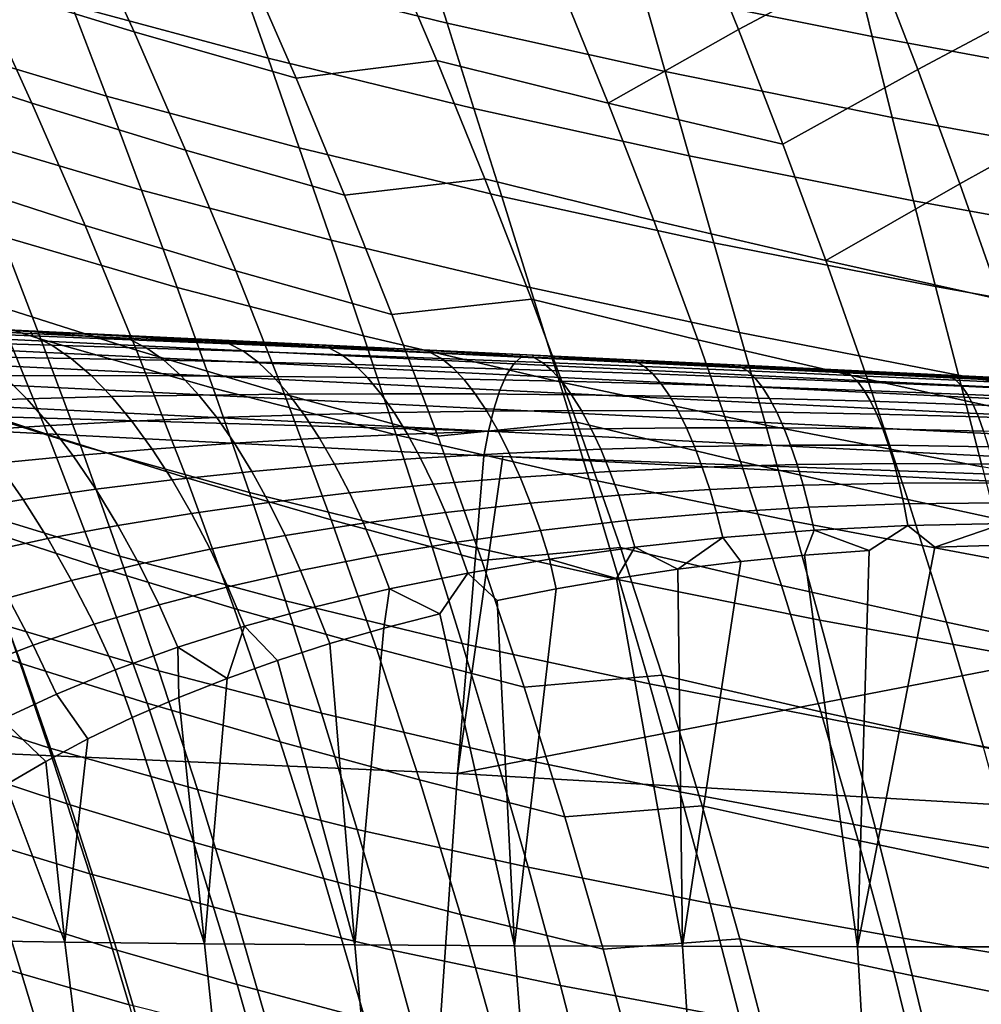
# Model space of a CAD drawing. Header units: metres. Extents: x -25 to 132, y -25 to 47.
# Tile 88 of 153: x 26.27 to 30.84, y 7.57 to 12.25. Entities that reach past the tile are written whole.
import ezdxf

# ---------------------------------------------------------------- set-up
doc = ezdxf.new("R2010")
doc.units = ezdxf.units.M
doc.layers.add('solid_12_061_031_XXX', color=7, linetype='CONTINUOUS')

msp = doc.modelspace()

# ---------------------------------------------------------------- linework, layer by layer
at = {"layer": 'solid_12_061_031_XXX'}
for points in [[(29.68552, 12.199427, 79.256927), (30.331062, 12.542394, 78.859825), (30.119783, 13.068843, 78.581184), (29.46928, 12.7356, 78.97007)], [(25.80654, 12.97159, 80.570457), (26.071817, 12.416286, 80.93869), (26.816319, 12.187415, 80.627144), (26.565823, 12.737419, 80.283493)], [(27.169115, 12.86929, 38.908981), (28.177954, 12.620622, 40.347218), (28.301716, 12.22862, 39.885399), (27.308983, 12.472468, 38.422165)], [(30.536636, 12.008407, 79.126884), (31.197889, 12.361721, 78.778564), (30.996422, 12.887143, 78.518898), (30.331062, 12.542394, 78.859825)], [(26.359457, 12.729995, 36.943935), (27.308983, 12.472468, 38.422165), (27.4529, 12.062118, 37.95916), (26.520548, 12.313688, 36.456779)], [(26.565823, 12.737419, 80.283493), (26.816319, 12.187415, 80.627144), (27.584764, 11.967352, 80.343018), (27.348001, 12.512485, 80.022552)], [(29.067196, 11.849728, 79.713257), (29.68552, 12.199427, 79.256927), (29.46928, 12.7356, 78.97007), (28.845362, 12.397651, 79.418877)], [(29.12418, 12.762403, 42.228848), (30.229839, 12.538094, 43.608082), (30.32032, 12.165501, 43.174358), (29.228254, 12.386534, 41.7701)], [(25.353285, 12.652425, 81.275543), (25.627846, 12.078489, 81.649231), (26.330841, 11.848837, 81.288315), (26.071817, 12.416286, 80.93869)], [(25.632357, 12.580386, 34.942646), (26.520548, 12.313688, 36.456779), (26.684881, 11.882648, 35.994667), (25.814856, 12.14214, 34.457127)], [(27.584764, 11.967352, 80.343018), (28.253416, 12.052081, 79.927383), (28.019403, 12.603612, 79.61145), (27.348001, 12.512485, 80.022552)], [(28.019403, 12.603612, 79.61145), (28.253416, 12.052081, 79.927383), (29.067196, 11.849728, 79.713257), (28.845362, 12.397651, 79.418877)], [(28.177954, 12.620622, 40.347218), (29.228254, 12.386534, 41.7701), (29.337267, 11.998842, 41.33263), (28.301716, 12.22862, 39.885399)], [(29.895945, 11.654726, 79.531181), (30.536636, 12.008407, 79.126884), (30.331062, 12.542394, 78.859825), (29.68552, 12.199427, 79.256927)], [(30.229839, 12.538094, 43.608082), (31.375837, 12.326142, 44.966599), (31.454044, 11.956345, 44.557278), (30.32032, 12.165501, 43.174358)], [(27.308983, 12.472468, 38.422165), (28.301716, 12.22862, 39.885399), (28.429802, 11.823697, 39.446075), (27.4529, 12.062118, 37.95916)], [(26.071817, 12.416286, 80.93869), (26.330841, 11.848837, 81.288315), (27.060783, 11.626065, 80.953804), (26.816319, 12.187415, 80.627144)], [(29.228254, 12.386534, 41.7701), (30.32032, 12.165501, 43.174358), (30.415895, 11.781611, 42.760632), (29.337267, 11.998842, 41.33263)], [(30.736311, 11.466567, 79.382416), (31.393526, 11.829398, 79.027588), (31.197889, 12.361721, 78.778564), (30.536636, 12.008407, 79.126884)], [(26.520548, 12.313688, 36.456779), (27.4529, 12.062118, 37.95916), (27.600418, 11.637691, 37.519882), (26.684881, 11.882648, 35.994667)], [(28.301716, 12.22862, 39.885399), (29.337267, 11.998842, 41.33263), (29.450832, 11.598798, 40.916355), (28.429802, 11.823697, 39.446075)], [(26.816319, 12.187415, 80.627144), (27.060783, 11.626065, 80.953804), (27.815647, 11.411633, 80.647964), (27.584764, 11.967352, 80.343018)], [(29.067196, 11.849728, 79.713257), (29.895945, 11.654726, 79.531181), (29.68552, 12.199427, 79.256927)], [(30.32032, 12.165501, 43.174358), (31.454044, 11.956345, 44.557278), (31.537449, 11.575748, 44.166687), (30.415895, 11.781611, 42.760632)], [(25.814856, 12.14214, 34.457127), (26.684881, 11.882648, 35.994667), (26.851969, 11.436317, 35.557518), (25.999657, 11.687889, 33.997894)], [(25.627846, 12.078489, 81.649231), (25.895308, 11.491225, 82.002632), (26.583094, 11.268889, 81.619331), (26.330841, 11.848837, 81.288315)], [(27.4529, 12.062118, 37.95916), (28.429802, 11.823697, 39.446075), (28.5618, 11.405314, 39.029167), (27.600418, 11.637691, 37.519882)], [(27.815647, 11.411633, 80.647964), (28.481424, 11.49026, 80.228264), (28.253416, 12.052081, 79.927383), (27.584764, 11.967352, 80.343018)], [(28.253416, 12.052081, 79.927383), (28.481424, 11.49026, 80.228264), (29.283033, 11.292248, 79.993904), (29.067196, 11.849728, 79.713257)], [(29.337267, 11.998842, 41.33263), (30.415895, 11.781611, 42.760632), (30.516201, 11.385904, 42.366814), (29.450832, 11.598798, 40.916355)], [(30.100338, 11.101175, 79.792885), (30.736311, 11.466567, 79.382416), (30.536636, 12.008407, 79.126884), (29.895945, 11.654726, 79.531181)], [(26.684881, 11.882648, 35.994667), (27.600418, 11.637691, 37.519882), (27.751093, 11.19864, 37.104248), (26.851969, 11.436317, 35.557518)], [(26.330841, 11.848837, 81.288315), (26.583094, 11.268889, 81.619331), (27.298727, 11.053007, 81.26342), (27.060783, 11.626065, 80.953804)], [(29.067196, 11.849728, 79.713257), (29.283033, 11.292248, 79.993904), (30.100338, 11.101175, 79.792885), (29.895945, 11.654726, 79.531181)], [(28.429802, 11.823697, 39.446075), (29.450832, 11.598798, 40.916355), (29.568567, 11.185872, 40.521191), (28.5618, 11.405314, 39.029167)], [(30.92989, 10.916559, 79.62645), (31.58316, 11.289868, 79.266006), (31.393526, 11.829398, 79.027588), (30.736311, 11.466567, 79.382416)], [(30.415895, 11.781611, 42.760632), (31.537449, 11.575748, 44.166687), (31.625711, 11.183843, 43.794743), (30.516201, 11.385904, 42.366814)], [(25.999657, 11.687889, 33.997894), (26.851969, 11.436317, 35.557518), (27.021313, 10.974133, 35.145248), (26.186214, 11.217064, 33.564869)], [(27.060783, 11.626065, 80.953804), (27.298727, 11.053007, 81.26342), (28.040171, 10.84496, 80.93734), (27.815647, 11.411633, 80.647964)], [(27.600418, 11.637691, 37.519882), (28.5618, 11.405314, 39.029167), (28.697296, 10.972933, 38.634586), (27.751093, 11.19864, 37.104248)], [(29.450832, 11.598798, 40.916355), (30.516201, 11.385904, 42.366814), (30.620878, 10.97786, 41.992825), (29.568567, 11.185872, 40.521191)], [(25.399416, 11.473663, 31.97328), (26.186214, 11.217064, 33.564869), (26.373787, 10.728984, 33.158024), (25.604872, 10.975476, 31.546482)], [(25.895308, 11.491225, 82.002632), (26.154882, 10.890197, 82.335587), (26.827827, 10.676, 81.931557), (26.583094, 11.268889, 81.619331)], [(28.040171, 10.84496, 80.93734), (28.703075, 10.917796, 80.514122), (28.481424, 11.49026, 80.228264), (27.815647, 11.411633, 80.647964)], [(28.481424, 11.49026, 80.228264), (28.703075, 10.917796, 80.514122), (29.492544, 10.72486, 80.260811), (29.283033, 11.292248, 79.993904)], [(30.100338, 11.101175, 79.792885), (30.92989, 10.916559, 79.62645), (30.736311, 11.466567, 79.382416)], [(26.851969, 11.436317, 35.557518), (27.751093, 11.19864, 37.104248), (27.904461, 10.744409, 36.712177), (27.021313, 10.974133, 35.145248)], [(28.5618, 11.405314, 39.029167), (29.568567, 11.185872, 40.521191), (29.690086, 10.759532, 40.147057), (28.697296, 10.972933, 38.634586)], [(30.516201, 11.385904, 42.366814), (31.625711, 11.183843, 43.794743), (31.718489, 10.780118, 43.441368), (30.620878, 10.97786, 41.992825)], [(29.283033, 11.292248, 79.993904), (29.492544, 10.72486, 80.260811), (30.298388, 10.538428, 80.04203), (30.100338, 11.101175, 79.792885)], [(26.583094, 11.268889, 81.619331), (26.827827, 10.676, 81.931557), (27.529436, 10.467795, 81.555824), (27.298727, 11.053007, 81.26342)], [(26.186214, 11.217064, 33.564869), (27.021313, 10.974133, 35.145248), (27.192221, 10.495414, 34.757835), (26.373787, 10.728984, 33.158024)], [(27.751093, 11.19864, 37.104248), (28.697296, 10.972933, 38.634586), (28.835863, 10.526001, 38.262249), (27.904461, 10.744409, 36.712177)], [(29.568567, 11.185872, 40.521191), (30.620878, 10.97786, 41.992825), (30.729565, 10.556957, 41.638588), (29.690086, 10.759532, 40.147057)], [(25.512627, 11.109324, 82.765358), (25.778654, 10.4847, 83.097443), (26.405758, 10.27496, 82.647911), (26.154882, 10.890197, 82.335587)], [(30.100338, 11.101175, 79.792885), (30.298388, 10.538428, 80.04203), (31.117077, 10.358046, 79.858971), (30.92989, 10.916559, 79.62645)], [(20.01586, 11.027851, 136.887115), (28.618546, 10.611424, 139.2612), (28.653263, 10.643171, 139.140198), (20.050133, 11.05826, 136.768539)], [(20.050133, 11.05826, 136.768539), (28.653263, 10.643171, 139.140198), (25.919558, 10.786181, 138.255295), (20.07362, 11.067928, 136.643082)], [(27.298727, 11.053007, 81.26342), (27.529436, 10.467795, 81.555824), (28.257662, 10.266894, 81.21096), (28.040171, 10.84496, 80.93734)], [(19.982517, 10.977059, 136.998764), (28.584827, 10.558472, 139.374832), (28.618546, 10.611424, 139.2612), (20.01586, 11.027851, 136.887115)], [(19.951063, 10.907344, 137.100296), (28.553116, 10.4859, 139.477692), (28.584827, 10.558472, 139.374832), (19.982517, 10.977059, 136.998764)], [(25.604872, 10.975476, 31.546482), (26.373787, 10.728984, 33.158024), (26.561499, 10.222895, 32.777363), (25.809793, 10.458524, 31.147188)], [(27.021313, 10.974133, 35.145248), (27.904461, 10.744409, 36.712177), (28.059877, 10.274313, 36.343643), (27.192221, 10.495414, 34.757835)], [(28.697296, 10.972933, 38.634586), (29.690086, 10.759532, 40.147057), (29.814991, 10.319237, 39.793873), (28.835863, 10.526001, 38.262249)], [(30.620878, 10.97786, 41.992825), (31.718489, 10.780118, 43.441368), (31.815439, 10.364065, 43.106487), (30.729565, 10.556957, 41.638588)], [(19.922401, 10.820706, 137.188797), (28.524363, 10.395882, 139.566711), (28.553116, 10.4859, 139.477692), (19.951063, 10.907344, 137.100296)], [(28.257662, 10.266894, 81.21096), (28.917732, 10.334242, 80.784767), (28.703075, 10.917796, 80.514122), (28.040171, 10.84496, 80.93734)], [(28.703075, 10.917796, 80.514122), (28.917732, 10.334242, 80.784767), (29.695116, 10.147132, 80.513809), (29.492544, 10.72486, 80.260811)], [(26.154882, 10.890197, 82.335587), (26.405758, 10.27496, 82.647911), (27.064276, 10.069716, 82.224808), (26.827827, 10.676, 81.931557)], [(19.897356, 10.719636, 137.261703), (28.49943, 10.291115, 139.639206), (28.524363, 10.395882, 139.566711), (19.922401, 10.820706, 137.188797)], [(26.32375, 10.764454, 134.663956), (25.861887, 10.78581, 134.438293), (25.79969, 10.792051, 134.543869), (26.207037, 10.772417, 134.722351)], [(26.32375, 10.764454, 134.663956), (26.335926, 10.743917, 134.443436), (25.880939, 10.761976, 134.199875), (25.861887, 10.78581, 134.438293)], [(26.335926, 10.743917, 134.443436), (26.42499, 10.700149, 134.263046), (25.98288, 10.713205, 134.007751), (25.880939, 10.761976, 134.199875)], [(25.919558, 10.786181, 138.255295), (28.647495, 10.654708, 139.004822), (26.637968, 10.751647, 134.900818), (26.207037, 10.772417, 134.722351)], [(28.653263, 10.643171, 139.140198), (28.647495, 10.654708, 139.004822), (25.919558, 10.786181, 138.255295)], [(26.32375, 10.764454, 134.663956), (26.207037, 10.772417, 134.722351), (26.637968, 10.751647, 134.900818)], [(26.798494, 10.725052, 134.67424), (26.32375, 10.764454, 134.663956), (26.637968, 10.751647, 134.900818), (26.791571, 10.742627, 134.877487)], [(26.32375, 10.764454, 134.663956), (26.798494, 10.725052, 134.67424), (26.335926, 10.743917, 134.443436)], [(29.690086, 10.759532, 40.147057), (30.729565, 10.556957, 41.638588), (30.841885, 10.122663, 41.304016), (29.814991, 10.319237, 39.793873)], [(19.897356, 10.719636, 137.261703), (19.842491, 10.608727, 137.307449), (22.844368, 10.457773, 138.13916), (28.49943, 10.291115, 139.639206)], [(26.42499, 10.700149, 134.263046), (26.517504, 10.636968, 134.090302), (26.088629, 10.643592, 133.824265), (25.98288, 10.713205, 134.007751)], [(26.798494, 10.725052, 134.67424), (26.876013, 10.6859, 134.505493), (26.42499, 10.700149, 134.263046), (26.335926, 10.743917, 134.443436)], [(26.373787, 10.728984, 33.158024), (27.192221, 10.495414, 34.757835), (27.363873, 9.999394, 34.395283), (26.561499, 10.222895, 32.777363)], [(28.647495, 10.654708, 139.004822), (27.091751, 10.729775, 135.0793), (26.637968, 10.751647, 134.900818)], [(26.791571, 10.742627, 134.877487), (26.637968, 10.751647, 134.900818), (27.091751, 10.729775, 135.0793)], [(27.267931, 10.705422, 134.892624), (26.791571, 10.742627, 134.877487), (27.091751, 10.729775, 135.0793), (27.264702, 10.72038, 135.079361)], [(26.791571, 10.742627, 134.877487), (27.267931, 10.705422, 134.892624), (26.798494, 10.725052, 134.67424)], [(27.267931, 10.705422, 134.892624), (27.335211, 10.670485, 134.735214), (26.876013, 10.6859, 134.505493), (26.798494, 10.725052, 134.67424)], [(28.647495, 10.654708, 139.004822), (27.575279, 10.70647, 135.258972), (27.091751, 10.729775, 135.0793)], [(27.264702, 10.72038, 135.079361), (27.091751, 10.729775, 135.0793), (27.575279, 10.70647, 135.258972)], [(27.743532, 10.685073, 135.098999), (27.264702, 10.72038, 135.079361), (27.575279, 10.70647, 135.258972), (27.742523, 10.697761, 135.270187)], [(27.264702, 10.72038, 135.079361), (27.743532, 10.685073, 135.098999), (27.267931, 10.705422, 134.892624)], [(27.904461, 10.744409, 36.712177), (28.835863, 10.526001, 38.262249), (28.976892, 10.06384, 37.912136), (28.059877, 10.274313, 36.343643)], [(29.492544, 10.72486, 80.260811), (29.695116, 10.147132, 80.513809), (30.48951, 9.96607, 80.278412), (30.298388, 10.538428, 80.04203)], [(26.876013, 10.6859, 134.505493), (26.956594, 10.6287, 134.343445), (26.517504, 10.636968, 134.090302), (26.42499, 10.700149, 134.263046)], [(26.827827, 10.676, 81.931557), (27.064276, 10.069716, 82.224808), (27.752182, 9.869982, 81.830811), (27.529436, 10.467795, 81.555824)], [(27.335211, 10.670485, 134.735214), (27.405151, 10.618795, 134.583664), (26.956594, 10.6287, 134.343445), (26.876013, 10.6859, 134.505493)], [(27.743532, 10.685073, 135.098999), (27.801844, 10.653936, 134.952469), (27.335211, 10.670485, 134.735214), (27.267931, 10.705422, 134.892624)], [(27.801844, 10.653936, 134.952469), (27.862402, 10.607261, 134.811066), (27.405151, 10.618795, 134.583664), (27.335211, 10.670485, 134.735214)], [(27.742523, 10.697761, 135.270187), (27.575279, 10.70647, 135.258972), (28.647495, 10.654708, 139.004822), (28.095119, 10.681416, 135.441254)], [(28.224607, 10.664052, 135.293915), (27.742523, 10.697761, 135.270187), (28.095119, 10.681416, 135.441254), (28.22443, 10.674817, 135.450684)], [(27.742523, 10.697761, 135.270187), (28.224607, 10.664052, 135.293915), (27.743532, 10.685073, 135.098999)], [(28.224607, 10.664052, 135.293915), (28.275167, 10.636289, 135.157639), (27.801844, 10.653936, 134.952469), (27.743532, 10.685073, 135.098999)], [(28.22443, 10.674817, 135.450684), (28.095119, 10.681416, 135.441254), (28.647495, 10.654708, 139.004822), (28.50705, 10.661562, 135.579193)], [(28.710497, 10.642414, 135.478043), (28.22443, 10.674817, 135.450684), (28.50705, 10.661562, 135.579193), (28.709854, 10.651603, 135.621658)], [(28.22443, 10.674817, 135.450684), (28.710497, 10.642414, 135.478043), (28.224607, 10.664052, 135.293915)], [(28.710497, 10.642414, 135.478043), (28.754461, 10.617579, 135.351166), (28.275167, 10.636289, 135.157639), (28.224607, 10.664052, 135.293915)], [(26.517504, 10.636968, 134.090302), (26.612526, 10.555036, 133.927017), (26.197104, 10.553866, 133.651382), (26.088629, 10.643592, 133.824265)], [(26.956594, 10.6287, 134.343445), (27.039429, 10.554053, 134.189819), (26.612526, 10.555036, 133.927017), (26.517504, 10.636968, 134.090302)], [(27.405151, 10.618795, 134.583664), (27.477055, 10.550894, 134.439606), (27.039429, 10.554053, 134.189819), (26.956594, 10.6287, 134.343445)], [(27.862402, 10.607261, 134.811066), (27.924616, 10.545531, 134.676285), (27.477055, 10.550894, 134.439606), (27.405151, 10.618795, 134.583664)], [(28.275167, 10.636289, 135.157639), (28.327564, 10.594104, 135.025803), (27.862402, 10.607261, 134.811066), (27.801844, 10.653936, 134.952469)], [(28.754461, 10.617579, 135.351166), (28.79986, 10.579339, 135.228165), (28.327564, 10.594104, 135.025803), (28.275167, 10.636289, 135.157639)], [(28.709854, 10.651603, 135.621658), (28.50705, 10.661562, 135.579193), (28.647495, 10.654708, 139.004822), (28.938391, 10.640773, 135.71788)], [(28.618546, 10.611424, 139.2612), (37.224957, 10.194841, 141.621643), (37.260246, 10.227907, 141.498322), (28.653263, 10.643171, 139.140198)], [(28.647495, 10.654708, 139.004822), (32.517933, 10.468171, 140.064697), (29.399527, 10.618547, 135.859695), (28.938391, 10.640773, 135.71788)], [(28.653263, 10.643171, 139.140198), (37.260246, 10.227907, 141.498322), (32.517933, 10.468171, 140.064697), (28.647495, 10.654708, 139.004822)], [(29.200563, 10.620212, 135.652145), (28.709854, 10.651603, 135.621658), (28.938391, 10.640773, 135.71788), (29.198265, 10.628168, 135.784042)], [(28.709854, 10.651603, 135.621658), (29.200563, 10.620212, 135.652145), (28.710497, 10.642414, 135.478043)], [(29.200563, 10.620212, 135.652145), (29.239017, 10.59785, 135.533646), (28.754461, 10.617579, 135.351166), (28.710497, 10.642414, 135.478043)], [(29.239017, 10.59785, 135.533646), (29.278515, 10.562984, 135.418549), (28.79986, 10.579339, 135.228165), (28.754461, 10.617579, 135.351166)], [(29.198265, 10.628168, 135.784042), (28.938391, 10.640773, 135.71788), (29.399527, 10.618547, 135.859695)], [(29.694212, 10.597498, 135.817062), (29.198265, 10.628168, 135.784042), (29.399527, 10.618547, 135.859695), (29.689167, 10.604561, 135.938797)], [(29.198265, 10.628168, 135.784042), (29.694212, 10.597498, 135.817062), (29.200563, 10.620212, 135.652145)], [(29.694212, 10.597498, 135.817062), (29.728165, 10.577145, 135.705734), (29.239017, 10.59785, 135.533646), (29.200563, 10.620212, 135.652145)], [(32.517933, 10.468171, 140.064697), (29.876347, 10.595567, 136.001465), (29.399527, 10.618547, 135.859695)], [(29.689167, 10.604561, 135.938797), (29.399527, 10.618547, 135.859695), (29.876347, 10.595567, 136.001465)], [(28.327564, 10.594104, 135.025803), (28.381296, 10.537939, 134.899841), (27.924616, 10.545531, 134.676285), (27.862402, 10.607261, 134.811066)], [(28.79986, 10.579339, 135.228165), (28.846266, 10.528094, 135.110367), (28.381296, 10.537939, 134.899841), (28.327564, 10.594104, 135.025803)], [(28.584827, 10.558472, 139.374832), (37.190735, 10.139749, 141.737152), (37.224957, 10.194841, 141.621643), (28.618546, 10.611424, 139.2612)], [(29.278515, 10.562984, 135.418549), (29.318695, 10.515975, 135.30809), (28.846266, 10.528094, 135.110367), (28.79986, 10.579339, 135.228165)], [(29.728165, 10.577145, 135.705734), (29.762781, 10.545055, 135.597412), (29.278515, 10.562984, 135.418549), (29.239017, 10.59785, 135.533646)], [(30.190893, 10.574322, 135.973679), (29.689167, 10.604561, 135.938797), (29.876347, 10.595567, 136.001465), (30.182108, 10.580824, 136.086945)], [(29.689167, 10.604561, 135.938797), (30.190893, 10.574322, 135.973679), (29.694212, 10.597498, 135.817062)], [(30.190893, 10.574322, 135.973679), (30.221273, 10.555502, 135.868149), (29.728165, 10.577145, 135.705734), (29.694212, 10.597498, 135.817062)], [(30.221273, 10.555502, 135.868149), (30.251951, 10.525569, 135.765305), (29.762781, 10.545055, 135.597412), (29.728165, 10.577145, 135.705734)], [(32.517933, 10.468171, 140.064697), (30.342506, 10.5731, 136.137024), (29.876347, 10.595567, 136.001465)], [(30.182108, 10.580824, 136.086945), (29.876347, 10.595567, 136.001465), (30.342506, 10.5731, 136.137024)], [(30.690107, 10.550725, 136.122879), (30.182108, 10.580824, 136.086945), (30.342506, 10.5731, 136.137024), (30.676682, 10.556993, 136.229477)], [(30.182108, 10.580824, 136.086945), (30.690107, 10.550725, 136.122879), (30.190893, 10.574322, 135.973679)], [(30.690107, 10.550725, 136.122879), (30.717764, 10.532951, 136.021591), (30.221273, 10.555502, 135.868149), (30.190893, 10.574322, 135.973679)], [(32.517933, 10.468171, 140.064697), (30.792549, 10.55141, 136.265106), (30.342506, 10.5731, 136.137024)], [(30.676682, 10.556993, 136.229477), (30.342506, 10.5731, 136.137024), (30.792549, 10.55141, 136.265106)], [(26.197104, 10.553866, 133.651382), (26.307066, 10.444972, 133.490891), (25.918566, 10.432043, 133.194595), (25.793886, 10.550547, 133.363159)], [(26.612526, 10.555036, 133.927017), (26.708954, 10.455216, 133.774887), (26.307066, 10.444972, 133.490891), (26.197104, 10.553866, 133.651382)], [(27.039429, 10.554053, 134.189819), (27.123533, 10.462745, 134.046204), (26.708954, 10.455216, 133.774887), (26.612526, 10.555036, 133.927017)], [(27.477055, 10.550894, 134.439606), (27.550051, 10.467496, 134.304504), (27.123533, 10.462745, 134.046204), (27.039429, 10.554053, 134.189819)], [(27.924616, 10.545531, 134.676285), (27.987709, 10.469401, 134.5495), (27.550051, 10.467496, 134.304504), (27.477055, 10.550894, 134.439606)], [(28.381296, 10.537939, 134.899841), (28.435669, 10.468389, 134.781021), (27.987709, 10.469401, 134.5495), (27.924616, 10.545531, 134.676285)], [(28.846266, 10.528094, 135.110367), (28.893061, 10.464386, 134.998978), (28.435669, 10.468389, 134.781021), (28.381296, 10.537939, 134.899841)], [(28.553116, 10.4859, 139.477692), (37.158661, 10.064348, 141.841248), (37.190735, 10.139749, 141.737152), (28.584827, 10.558472, 139.374832)], [(28.835863, 10.526001, 38.262249), (29.814991, 10.319237, 39.793873), (29.942701, 9.864312, 39.461609), (28.976892, 10.06384, 37.912136)], [(29.318695, 10.515975, 135.30809), (29.358997, 10.457322, 135.203369), (28.893061, 10.464386, 134.998978), (28.846266, 10.528094, 135.110367)], [(29.762781, 10.545055, 135.597412), (29.79776, 10.501562, 135.493256), (29.318695, 10.515975, 135.30809), (29.278515, 10.562984, 135.418549)], [(30.251951, 10.525569, 135.765305), (30.282665, 10.484834, 135.666245), (29.79776, 10.501562, 135.493256), (29.762781, 10.545055, 135.597412)], [(30.717764, 10.532951, 136.021591), (30.745356, 10.504531, 135.92276), (30.251951, 10.525569, 135.765305), (30.221273, 10.555502, 135.868149)], [(30.745356, 10.504531, 135.92276), (30.772655, 10.465757, 135.827408), (30.282665, 10.484834, 135.666245), (30.251951, 10.525569, 135.765305)], [(30.298388, 10.538428, 80.04203), (30.48951, 9.96607, 80.278412), (31.297318, 9.790635, 80.079773), (31.117077, 10.358046, 79.858971)], [(30.676682, 10.556993, 136.229477), (30.792549, 10.55141, 136.265106), (31.172544, 10.533094, 136.36731)], [(31.172544, 10.533094, 136.36731), (31.191427, 10.526731, 136.265457), (30.690107, 10.550725, 136.122879), (30.676682, 10.556993, 136.229477)], [(31.191427, 10.526731, 136.265457), (31.217133, 10.509501, 136.166748), (30.717764, 10.532951, 136.021591), (30.690107, 10.550725, 136.122879)], [(31.217133, 10.509501, 136.166748), (31.242399, 10.48192, 136.070297), (30.745356, 10.504531, 135.92276), (30.717764, 10.532951, 136.021591)], [(30.729565, 10.556957, 41.638588), (31.815439, 10.364065, 43.106487), (31.916203, 9.935161, 42.79002), (30.841885, 10.122663, 41.304016)], [(31.172544, 10.533094, 136.36731), (30.792549, 10.55141, 136.265106), (32.517933, 10.468171, 140.064697), (31.234562, 10.530107, 136.387589)], [(25.778654, 10.4847, 83.097443), (26.03462, 9.844594, 83.407013), (26.647123, 9.645069, 82.939438), (26.405758, 10.27496, 82.647911)], [(27.192221, 10.495414, 34.757835), (28.059877, 10.274313, 36.343643), (28.21657, 9.787587, 35.99865), (27.363873, 9.999394, 34.395283)], [(28.524363, 10.395882, 139.566711), (37.129726, 9.970992, 141.930664), (37.158661, 10.064348, 141.841248), (28.553116, 10.4859, 139.477692)], [(29.79776, 10.501562, 135.493256), (29.832586, 10.447128, 135.394318), (29.358997, 10.457322, 135.203369), (29.318695, 10.515975, 135.30809)], [(30.282665, 10.484834, 135.666245), (30.312946, 10.43373, 135.57196), (29.832586, 10.447128, 135.394318), (29.79776, 10.501562, 135.493256)], [(30.772655, 10.465757, 135.827408), (30.799225, 10.417046, 135.736526), (30.312946, 10.43373, 135.57196), (30.282665, 10.484834, 135.666245)], [(31.242399, 10.48192, 136.070297), (31.267033, 10.444275, 135.977142), (30.772655, 10.465757, 135.827408), (30.745356, 10.504531, 135.92276)], [(22.844368, 10.457773, 138.13916), (19.734591, 9.042076, 137.897537), (28.352051, 8.664985, 140.214264), (28.477024, 10.174807, 139.692429)], [(28.49943, 10.291115, 139.639206), (22.844368, 10.457773, 138.13916), (28.477024, 10.174807, 139.692429)], [(25.809793, 10.458524, 31.147188), (26.561499, 10.222895, 32.777363), (26.748474, 9.69804, 32.422894), (26.013237, 9.922065, 30.77541)], [(26.307066, 10.444972, 133.490891), (26.417452, 10.318058, 133.344543), (26.043524, 10.294294, 133.041595), (25.918566, 10.432043, 133.194595)], [(26.708954, 10.455216, 133.774887), (26.805878, 10.338564, 133.635574), (26.417452, 10.318058, 133.344543), (26.307066, 10.444972, 133.490891)], [(27.123533, 10.462745, 134.046204), (27.208134, 10.355741, 133.914185), (26.805878, 10.338564, 133.635574), (26.708954, 10.455216, 133.774887)], [(27.550051, 10.467496, 134.304504), (27.623489, 10.369483, 134.17984), (27.208134, 10.355741, 133.914185), (27.123533, 10.462745, 134.046204)], [(27.529436, 10.467795, 81.555824), (27.752182, 9.869982, 81.830811), (28.467432, 9.676996, 81.46862), (28.257662, 10.266894, 81.21096)], [(27.987709, 10.469401, 134.5495), (28.051144, 10.379673, 134.432114), (27.623489, 10.369483, 134.17984), (27.550051, 10.467496, 134.304504)], [(28.435669, 10.468389, 134.781021), (28.490246, 10.386183, 134.67067), (28.051144, 10.379673, 134.432114), (27.987709, 10.469401, 134.5495)], [(28.893061, 10.464386, 134.998978), (28.939894, 10.388884, 134.895218), (28.490246, 10.386183, 134.67067), (28.435669, 10.468389, 134.781021)], [(29.358997, 10.457322, 135.203369), (29.399149, 10.387641, 135.105591), (28.939894, 10.388884, 134.895218), (28.893061, 10.464386, 134.998978)], [(29.832586, 10.447128, 135.394318), (29.867054, 10.382321, 135.301697), (29.399149, 10.387641, 135.105591), (29.358997, 10.457322, 135.203369)], [(30.312946, 10.43373, 135.57196), (30.342644, 10.372789, 135.483521), (29.867054, 10.382321, 135.301697), (29.832586, 10.447128, 135.394318)], [(30.799225, 10.417046, 135.736526), (30.824961, 10.358899, 135.651093), (30.342644, 10.372789, 135.483521), (30.312946, 10.43373, 135.57196)], [(31.267033, 10.444275, 135.977142), (31.290613, 10.396968, 135.888214), (30.799225, 10.417046, 135.736526), (30.772655, 10.465757, 135.827408)], [(28.051144, 10.379673, 134.432114), (28.490246, 10.386183, 134.67067), (28.54435, 10.292194, 134.569916), (28.114153, 10.277294, 134.325348)], [(28.490246, 10.386183, 134.67067), (28.939894, 10.388884, 134.895218), (28.986164, 10.302388, 134.800156), (28.54435, 10.292194, 134.569916)], [(28.49943, 10.291115, 139.639206), (37.104839, 9.862594, 142.002625), (37.129726, 9.970992, 141.930664), (28.524363, 10.395882, 139.566711)], [(28.939894, 10.388884, 134.895218), (29.399149, 10.387641, 135.105591), (29.438618, 10.30767, 135.015732), (28.986164, 10.302388, 134.800156)], [(29.867054, 10.382321, 135.301697), (29.900686, 10.307831, 135.216339), (29.438618, 10.30767, 135.015732), (29.399149, 10.387641, 135.105591)], [(30.342644, 10.372789, 135.483521), (30.371325, 10.302658, 135.40181), (29.900686, 10.307831, 135.216339), (29.867054, 10.382321, 135.301697)], [(31.290613, 10.396968, 135.888214), (31.313078, 10.340487, 135.804489), (30.824961, 10.358899, 135.651093), (30.799225, 10.417046, 135.736526)], [(26.417452, 10.318058, 133.344543), (26.805878, 10.338564, 133.635574), (26.902187, 10.206307, 133.510513), (26.52702, 10.174464, 133.213821)], [(26.805878, 10.338564, 133.635574), (27.208134, 10.355741, 133.914185), (27.292252, 10.234168, 133.79509), (26.902187, 10.206307, 133.510513)], [(27.208134, 10.355741, 133.914185), (27.623489, 10.369483, 134.17984), (27.696501, 10.257889, 134.066895), (27.292252, 10.234168, 133.79509)], [(27.623489, 10.369483, 134.17984), (28.051144, 10.379673, 134.432114), (28.114153, 10.277294, 134.325348), (27.696501, 10.257889, 134.066895)], [(30.824961, 10.358899, 135.651093), (30.849466, 10.291936, 135.572006), (30.371325, 10.302658, 135.40181), (30.342644, 10.372789, 135.483521)], [(31.313078, 10.340487, 135.804489), (31.334063, 10.27543, 135.726837), (30.849466, 10.291936, 135.572006), (30.824961, 10.358899, 135.651093)], [(26.043524, 10.294294, 133.041595), (26.417452, 10.318058, 133.344543), (26.52702, 10.174464, 133.213821), (26.167368, 10.138751, 132.905685)], [(28.114153, 10.277294, 134.325348), (28.54435, 10.292194, 134.569916), (28.597393, 10.187414, 134.479797), (28.176058, 10.163348, 134.230286)], [(28.467432, 9.676996, 81.46862), (29.124683, 9.73913, 81.039986), (28.917732, 10.334242, 80.784767), (28.257662, 10.266894, 81.21096)], [(28.49943, 10.291115, 139.639206), (28.477024, 10.174807, 139.692429), (28.566626, 10.170306, 139.717087), (37.104839, 9.862594, 142.002625)], [(28.54435, 10.292194, 134.569916), (28.986164, 10.302388, 134.800156), (29.031368, 10.205812, 134.714783), (28.597393, 10.187414, 134.479797)], [(28.917732, 10.334242, 80.784767), (29.124683, 9.73913, 81.039986), (29.890076, 9.558613, 80.752663), (29.695116, 10.147132, 80.513809)], [(28.986164, 10.302388, 134.800156), (29.438618, 10.30767, 135.015732), (29.476967, 10.218253, 134.934708), (29.031368, 10.205812, 134.714783)], [(29.438618, 10.30767, 135.015732), (29.900686, 10.307831, 135.216339), (29.933111, 10.224441, 135.13913), (29.476967, 10.218253, 134.934708)], [(29.814991, 10.319237, 39.793873), (30.841885, 10.122663, 41.304016), (30.957289, 9.674314, 40.989098), (29.942701, 9.864312, 39.461609)], [(29.900686, 10.307831, 135.216339), (30.371325, 10.302658, 135.40181), (30.398666, 10.224077, 135.327682), (29.933111, 10.224441, 135.13913)], [(30.371325, 10.302658, 135.40181), (30.849466, 10.291936, 135.572006), (30.872467, 10.216861, 135.500061), (30.398666, 10.224077, 135.327682)], [(26.405758, 10.27496, 82.647911), (26.647123, 9.645069, 82.939438), (27.291668, 9.44959, 82.498901), (27.064276, 10.069716, 82.224808)], [(27.292252, 10.234168, 133.79509), (27.696501, 10.257889, 134.066895), (27.768305, 10.133893, 133.966858), (27.374983, 10.099312, 133.690186)], [(27.696501, 10.257889, 134.066895), (28.114153, 10.277294, 134.325348), (28.176058, 10.163348, 134.230286), (27.768305, 10.133893, 133.966858)], [(28.059877, 10.274313, 36.343643), (28.976892, 10.06384, 37.912136), (29.119656, 9.585688, 37.584248), (28.21657, 9.787587, 35.99865)], [(26.52702, 10.174464, 133.213821), (26.902187, 10.206307, 133.510513), (26.996861, 10.059844, 133.401001), (26.634604, 10.015703, 133.100113)], [(26.561499, 10.222895, 32.777363), (27.363873, 9.999394, 34.395283), (27.535448, 9.485313, 34.057598), (26.748474, 9.69804, 32.422894)], [(26.902187, 10.206307, 133.510513), (27.292252, 10.234168, 133.79509), (27.374983, 10.099312, 133.690186), (26.996861, 10.059844, 133.401001)], [(28.597393, 10.187414, 134.479797), (29.031368, 10.205812, 134.714783), (29.075153, 10.100184, 134.640076), (28.648933, 10.072959, 134.401352)], [(29.031368, 10.205812, 134.714783), (29.476967, 10.218253, 134.934708), (29.513929, 10.12034, 134.86348), (29.075153, 10.100184, 134.640076)], [(29.476967, 10.218253, 134.934708), (29.933111, 10.224441, 135.13913), (29.964128, 10.133036, 135.070953), (29.513929, 10.12034, 134.86348)], [(29.933111, 10.224441, 135.13913), (30.398666, 10.224077, 135.327682), (30.424536, 10.137875, 135.261978), (29.964128, 10.133036, 135.070953)], [(30.398666, 10.224077, 135.327682), (30.872467, 10.216861, 135.500061), (30.893877, 10.134462, 135.436096), (30.424536, 10.137875, 135.261978)], [(26.167368, 10.138751, 132.905685), (26.52702, 10.174464, 133.213821), (26.634604, 10.015703, 133.100113), (26.288784, 9.967053, 132.788315)], [(27.768305, 10.133893, 133.966858), (28.176058, 10.163348, 134.230286), (28.236315, 10.039048, 134.148026), (27.83824, 9.998816, 133.880844)], [(28.176058, 10.163348, 134.230286), (28.597393, 10.187414, 134.479797), (28.648933, 10.072959, 134.401352), (28.236315, 10.039048, 134.148026)], [(28.566626, 10.170306, 139.717087), (28.477024, 10.174807, 139.692429), (28.352051, 8.664985, 140.214264)], [(28.566626, 10.170306, 139.717087), (28.352051, 8.664985, 140.214264), (34.56134, 9.869236, 141.36319)], [(37.104839, 9.862594, 142.002625), (28.566626, 10.170306, 139.717087), (34.56134, 9.869236, 141.36319)], [(25.823786, 10.099278, 132.586868), (26.167368, 10.138751, 132.905685), (26.288784, 9.967053, 132.788315), (25.959894, 9.914043, 132.466461)], [(27.374983, 10.099312, 133.690186), (27.768305, 10.133893, 133.966858), (27.83824, 9.998816, 133.880844), (27.455551, 9.952608, 133.600632)], [(29.075153, 10.100184, 134.640076), (29.513929, 10.12034, 134.86348), (29.548943, 10.014966, 134.802689), (29.116899, 9.986617, 134.576721)], [(29.513929, 10.12034, 134.86348), (29.964128, 10.133036, 135.070953), (29.993229, 10.034581, 135.012451), (29.548943, 10.014966, 134.802689)], [(29.695116, 10.147132, 80.513809), (29.890076, 9.558613, 80.752663), (30.673069, 9.383675, 80.501816), (30.48951, 9.96607, 80.278412)], [(29.964128, 10.133036, 135.070953), (30.424536, 10.137875, 135.261978), (30.448465, 10.044963, 135.205307), (29.993229, 10.034581, 135.012451)], [(30.424536, 10.137875, 135.261978), (30.893877, 10.134462, 135.436096), (30.913273, 10.045612, 135.380692), (30.448465, 10.044963, 135.205307)], [(26.634604, 10.015703, 133.100113), (26.996861, 10.059844, 133.401001), (27.088978, 9.900733, 133.308273), (26.739145, 9.843466, 133.004684)], [(26.996861, 10.059844, 133.401001), (27.374983, 10.099312, 133.690186), (27.455551, 9.952608, 133.600632), (27.088978, 9.900733, 133.308273)], [(27.064276, 10.069716, 82.224808), (27.291668, 9.44959, 82.498901), (27.966238, 9.259115, 82.088196), (27.752182, 9.869982, 81.830811)], [(28.236315, 10.039048, 134.148026), (28.648933, 10.072959, 134.401352), (28.698277, 9.950034, 134.335327), (28.294144, 9.905702, 134.07933)], [(28.648933, 10.072959, 134.401352), (29.075153, 10.100184, 134.640076), (29.116899, 9.986617, 134.576721), (28.698277, 9.950034, 134.335327)], [(28.976892, 10.06384, 37.912136), (29.942701, 9.864312, 39.461609), (30.072535, 9.394004, 39.15028), (29.119656, 9.585688, 37.584248)], [(25.454329, 10.052052, 83.896637), (25.714134, 9.384328, 84.200661), (26.279673, 9.188574, 83.693909), (26.03462, 9.844594, 83.407013)], [(26.288784, 9.967053, 132.788315), (26.634604, 10.015703, 133.100113), (26.739145, 9.843466, 133.004684), (26.406563, 9.781027, 132.690765)], [(27.83824, 9.998816, 133.880844), (28.236315, 10.039048, 134.148026), (28.294144, 9.905702, 134.07933), (27.905439, 9.854079, 133.809662)], [(29.116899, 9.986617, 134.576721), (29.548943, 10.014966, 134.802689), (29.58176, 9.90325, 134.753052), (29.156277, 9.866322, 134.525467)], [(29.548943, 10.014966, 134.802689), (29.993229, 10.034581, 135.012451), (30.020237, 9.930122, 134.964279), (29.58176, 9.90325, 134.753052)], [(29.993229, 10.034581, 135.012451), (30.448465, 10.044963, 135.205307), (30.470346, 9.946324, 135.15834), (30.020237, 9.930122, 134.964279)], [(30.448465, 10.044963, 135.205307), (30.913273, 10.045612, 135.380692), (30.930597, 9.951247, 135.334488), (30.470346, 9.946324, 135.15834)], [(25.959894, 9.914043, 132.466461), (26.288784, 9.967053, 132.788315), (26.406563, 9.781027, 132.690765), (26.09165, 9.713607, 132.367508)], [(27.363873, 9.999394, 34.395283), (28.21657, 9.787587, 35.99865), (28.373768, 9.283467, 35.677204), (27.535448, 9.485313, 34.057598)], [(27.455551, 9.952608, 133.600632), (27.83824, 9.998816, 133.880844), (27.905439, 9.854079, 133.809662), (27.53298, 9.795597, 133.527298)], [(28.698277, 9.950034, 134.335327), (29.116899, 9.986617, 134.576721), (29.156277, 9.866322, 134.525467), (28.745008, 9.81995, 134.282455)], [(30.48951, 9.96607, 80.278412), (30.673069, 9.383675, 80.501816), (31.470018, 9.21393, 80.288628), (31.297318, 9.790635, 80.079773)], [(26.013237, 9.922065, 30.77541), (26.748474, 9.69804, 32.422894), (26.933838, 9.153666, 32.09462), (26.214268, 9.365357, 30.431147)], [(27.088978, 9.900733, 133.308273), (27.455551, 9.952608, 133.600632), (27.53298, 9.795597, 133.527298), (27.177458, 9.730642, 133.2332)], [(28.294144, 9.905702, 134.07933), (28.698277, 9.950034, 134.335327), (28.745008, 9.81995, 134.282455), (28.349033, 9.76473, 134.024994)], [(29.58176, 9.90325, 134.753052), (30.020237, 9.930122, 134.964279), (30.044834, 9.820765, 134.926956), (29.612003, 9.786376, 134.715057)], [(30.020237, 9.930122, 134.964279), (30.470346, 9.946324, 135.15834), (30.489906, 9.843001, 135.121552), (30.044834, 9.820765, 134.926956)], [(30.470346, 9.946324, 135.15834), (30.930597, 9.951247, 135.334488), (30.945627, 9.852362, 135.297974), (30.489906, 9.843001, 135.121552)], [(26.739145, 9.843466, 133.004684), (27.088978, 9.900733, 133.308273), (27.177458, 9.730642, 133.2332), (26.839439, 9.659557, 132.928436)], [(27.752182, 9.869982, 81.830811), (27.966238, 9.259115, 82.088196), (28.668791, 9.074821, 81.710121), (28.467432, 9.676996, 81.46862)], [(27.905439, 9.854079, 133.809662), (28.294144, 9.905702, 134.07933), (28.349033, 9.76473, 134.024994), (27.969282, 9.701225, 133.75415)], [(34.56134, 9.869236, 141.36319), (28.352051, 8.664985, 140.214264), (36.96312, 8.16789, 142.555923), (37.049046, 9.744267, 142.04509)], [(29.156277, 9.866322, 134.525467), (29.58176, 9.90325, 134.753052), (29.612003, 9.786376, 134.715057), (29.192839, 9.740571, 134.486816)], [(26.03462, 9.844594, 83.407013), (26.279673, 9.188574, 83.693909), (26.878166, 9.00008, 83.209976), (26.647123, 9.645069, 82.939438)], [(26.406563, 9.781027, 132.690765), (26.739145, 9.843466, 133.004684), (26.839439, 9.659557, 132.928436), (26.519365, 9.582621, 132.613998)], [(27.53298, 9.795597, 133.527298), (27.905439, 9.854079, 133.809662), (27.969282, 9.701225, 133.75415), (27.606539, 9.629954, 133.471008)], [(28.745008, 9.81995, 134.282455), (29.156277, 9.866322, 134.525467), (29.192839, 9.740571, 134.486816), (28.788603, 9.684086, 134.243286)], [(29.612003, 9.786376, 134.715057), (30.044834, 9.820765, 134.926956), (29.999197, 9.702095, 134.868958), (29.696333, 9.672164, 134.71875)], [(29.942701, 9.864312, 39.461609), (30.957289, 9.674314, 40.989098), (31.075127, 9.211166, 40.693829), (30.072535, 9.394004, 39.15028)], [(30.044834, 9.820765, 134.926956), (30.306429, 9.725101, 135.009613), (29.999197, 9.702095, 134.868958)], [(30.044834, 9.820765, 134.926956), (30.489906, 9.843001, 135.121552), (30.306429, 9.725101, 135.009613)], [(30.489906, 9.843001, 135.121552), (30.617348, 9.741007, 135.140564), (30.251003, 7.842884, 134.550278), (30.306429, 9.725101, 135.009613)], [(30.489906, 9.843001, 135.121552), (30.945627, 9.852362, 135.297974), (30.617348, 9.741007, 135.140564)], [(30.945627, 9.852362, 135.297974), (30.93141, 9.749701, 135.261703), (30.617348, 9.741007, 135.140564)], [(26.09165, 9.713607, 132.367508), (26.406563, 9.781027, 132.690765), (26.519365, 9.582621, 132.613998), (26.217579, 9.500071, 132.290955)], [(27.177458, 9.730642, 133.2332), (27.53298, 9.795597, 133.527298), (27.606539, 9.629954, 133.471008), (27.261444, 9.551387, 133.176651)], [(28.21657, 9.787587, 35.99865), (29.119656, 9.585688, 37.584248), (29.263428, 9.09078, 37.278599), (28.373768, 9.283467, 35.677204)], [(28.349033, 9.76473, 134.024994), (28.745008, 9.81995, 134.282455), (28.788603, 9.684086, 134.243286), (28.400377, 9.61763, 133.98558)], [(29.192839, 9.740571, 134.486816), (29.612003, 9.786376, 134.715057), (29.398411, 9.635463, 134.559128)], [(29.612003, 9.786376, 134.715057), (29.696333, 9.672164, 134.71875), (29.398411, 9.635463, 134.559128)], [(26.839439, 9.659557, 132.928436), (27.177458, 9.730642, 133.2332), (27.261444, 9.551387, 133.176651), (26.934498, 9.465938, 132.872238)], [(27.969282, 9.701225, 133.75415), (28.349033, 9.76473, 134.024994), (28.400377, 9.61763, 133.98558), (28.029072, 9.541872, 133.714859)], [(28.668791, 9.074821, 81.710121), (29.323215, 9.131991, 81.279556), (29.124683, 9.73913, 81.039986), (28.467432, 9.676996, 81.46862)], [(28.788603, 9.684086, 134.243286), (29.192839, 9.740571, 134.486816), (29.105965, 9.592126, 134.390289)], [(29.192839, 9.740571, 134.486816), (29.398411, 9.635463, 134.559128), (29.105965, 9.592126, 134.390289)], [(29.124683, 9.73913, 81.039986), (29.323215, 9.131991, 81.279556), (30.076754, 8.958853, 80.977135), (29.890076, 9.558613, 80.752663)], [(30.617348, 9.741007, 135.140564), (30.93141, 9.749701, 135.261703), (31.110645, 7.84153, 134.906693), (30.251003, 7.842884, 134.550278)], [(26.748474, 9.69804, 32.422894), (27.535448, 9.485313, 34.057598), (27.706125, 8.952406, 33.744789), (26.933838, 9.153666, 32.09462)], [(27.606539, 9.629954, 133.471008), (27.969282, 9.701225, 133.75415), (28.029072, 9.541872, 133.714859), (27.675428, 9.45743, 133.432327)], [(28.400377, 9.61763, 133.98558), (28.788603, 9.684086, 134.243286), (28.81963, 9.542359, 134.212494), (28.539923, 9.486316, 134.026001)], [(28.788603, 9.684086, 134.243286), (29.105965, 9.592126, 134.390289), (28.81963, 9.542359, 134.212494)], [(29.696333, 9.672164, 134.71875), (29.999197, 9.702095, 134.868958), (30.251003, 7.842884, 134.550278), (29.419865, 7.844789, 134.12706)], [(29.999197, 9.702095, 134.868958), (30.306429, 9.725101, 135.009613), (30.251003, 7.842884, 134.550278)], [(26.519365, 9.582621, 132.613998), (26.839439, 9.659557, 132.928436), (26.934498, 9.465938, 132.872238), (26.626068, 9.373948, 132.558868)], [(26.647123, 9.645069, 82.939438), (26.878166, 9.00008, 83.209976), (27.509239, 8.815168, 82.753647), (27.291668, 9.44959, 82.498901)], [(29.105965, 9.592126, 134.390289), (29.398411, 9.635463, 134.559128), (29.419865, 7.844789, 134.12706)], [(29.398411, 9.635463, 134.559128), (29.696333, 9.672164, 134.71875), (29.419865, 7.844789, 134.12706)], [(25.547461, 9.587893, 28.756672), (26.214268, 9.365357, 30.431147), (26.411943, 8.78766, 30.11441), (25.760883, 8.996227, 28.424744)], [(27.261444, 9.551387, 133.176651), (27.606539, 9.629954, 133.471008), (27.675428, 9.45743, 133.432327), (27.340027, 9.364861, 133.139191)], [(28.029072, 9.541872, 133.714859), (28.400377, 9.61763, 133.98558), (28.267334, 9.424136, 133.831085)], [(28.400377, 9.61763, 133.98558), (28.539923, 9.486316, 134.026001), (28.622423, 7.847566, 133.637939), (28.267334, 9.424136, 133.831085)], [(28.81963, 9.542359, 134.212494), (29.105965, 9.592126, 134.390289), (29.419865, 7.844789, 134.12706), (28.622423, 7.847566, 133.637939)], [(26.217579, 9.500071, 132.290955), (26.519365, 9.582621, 132.613998), (26.626068, 9.373948, 132.558868), (26.336411, 9.275704, 132.237656)], [(26.934498, 9.465938, 132.872238), (27.261444, 9.551387, 133.176651), (27.340027, 9.364861, 133.139191), (27.0233, 9.26465, 132.836655)], [(27.675428, 9.45743, 133.432327), (28.029072, 9.541872, 133.714859), (28.002415, 9.35602, 133.628098), (27.74559, 9.282089, 133.417404)], [(28.029072, 9.541872, 133.714859), (28.267334, 9.424136, 133.831085), (28.002415, 9.35602, 133.628098)], [(28.539923, 9.486316, 134.026001), (28.81963, 9.542359, 134.212494), (28.622423, 7.847566, 133.637939)], [(29.119656, 9.585688, 37.584248), (30.072535, 9.394004, 39.15028), (30.203802, 8.907557, 38.859886), (29.263428, 9.09078, 37.278599)], [(29.890076, 9.558613, 80.752663), (30.076754, 8.958853, 80.977135), (30.848434, 8.790815, 80.712006), (30.673069, 9.383675, 80.501816)], [(25.934311, 9.412076, 131.960297), (26.217579, 9.500071, 132.290955), (26.336411, 9.275704, 132.237656), (26.065666, 9.171423, 131.909698)], [(26.626068, 9.373948, 132.558868), (26.934498, 9.465938, 132.872238), (27.0233, 9.26465, 132.836655), (26.725529, 9.157209, 132.525925)], [(27.291668, 9.44959, 82.498901), (27.509239, 8.815168, 82.753647), (28.170879, 8.634748, 82.327789), (27.966238, 9.259115, 82.088196)], [(27.340027, 9.364861, 133.139191), (27.675428, 9.45743, 133.432327), (27.74559, 9.282089, 133.417404), (27.497286, 9.202471, 133.199341)], [(27.535448, 9.485313, 34.057598), (28.373768, 9.283467, 35.677204), (28.530701, 8.761185, 35.379314), (27.706125, 8.952406, 33.744789)], [(28.002415, 9.35602, 133.628098), (28.267334, 9.424136, 133.831085), (28.622423, 7.847566, 133.637939), (27.864119, 7.851532, 133.08432)], [(25.714134, 9.384328, 84.200661), (25.961412, 8.699439, 84.480095), (26.512947, 8.51621, 83.957947), (26.279673, 9.188574, 83.693909)], [(26.214268, 9.365357, 30.431147), (26.933838, 9.153666, 32.09462), (27.116709, 8.589015, 31.792551), (26.411943, 8.78766, 30.11441)], [(26.336411, 9.275704, 132.237656), (26.626068, 9.373948, 132.558868), (26.725529, 9.157209, 132.525925), (26.446878, 9.042875, 132.208176)], [(27.0233, 9.26465, 132.836655), (27.340027, 9.364861, 133.139191), (27.257919, 9.117311, 132.97435)], [(27.340027, 9.364861, 133.139191), (27.497286, 9.202471, 133.199341), (27.257919, 9.117311, 132.97435)], [(27.74559, 9.282089, 133.417404), (28.002415, 9.35602, 133.628098), (27.864119, 7.851532, 133.08432)], [(30.072535, 9.394004, 39.15028), (31.075127, 9.211166, 40.693829), (31.194748, 8.732478, 40.418221), (30.203802, 8.907557, 38.859886)], [(30.673069, 9.383675, 80.501816), (30.848434, 8.790815, 80.712006), (31.634588, 8.627532, 80.485298), (31.470018, 9.21393, 80.288628)], [(26.065666, 9.171423, 131.909698), (26.336411, 9.275704, 132.237656), (26.446878, 9.042875, 132.208176), (26.187393, 8.92191, 131.884521)], [(27.0233, 9.26465, 132.836655), (27.027845, 9.026697, 132.742828), (26.807436, 8.930738, 132.505295), (26.725529, 9.157209, 132.525925)], [(27.0233, 9.26465, 132.836655), (27.257919, 9.117311, 132.97435), (27.027845, 9.026697, 132.742828)], [(27.497286, 9.202471, 133.199341), (27.74559, 9.282089, 133.417404), (27.864119, 7.851532, 133.08432)], [(28.373768, 9.283467, 35.677204), (29.263428, 9.09078, 37.278599), (29.407482, 8.578355, 36.995186), (28.530701, 8.761185, 35.379314)], [(27.966238, 9.259115, 82.088196), (28.170879, 8.634748, 82.327789), (28.861053, 8.459929, 81.935265), (28.668791, 9.074821, 81.710121)], [(26.279673, 9.188574, 83.693909), (26.512947, 8.51621, 83.957947), (27.098076, 8.339548, 83.459358), (26.878166, 9.00008, 83.209976)], [(27.257919, 9.117311, 132.97435), (27.497286, 9.202471, 133.199341), (27.864119, 7.851532, 133.08432), (27.150589, 7.857008, 132.46814)], [(26.446878, 9.042875, 132.208176), (26.725529, 9.157209, 132.525925), (26.807436, 8.930738, 132.505295), (26.596861, 8.829437, 132.262054)], [(26.933838, 9.153666, 32.09462), (27.706125, 8.952406, 33.744789), (27.875084, 8.399909, 33.45686), (27.116709, 8.589015, 31.792551)], [(28.861053, 8.459929, 81.935265), (29.512619, 8.512356, 81.503242), (29.323215, 9.131991, 81.279556), (28.668791, 9.074821, 81.710121)], [(29.323215, 9.131991, 81.279556), (29.512619, 8.512356, 81.503242), (30.254475, 8.347402, 81.187019), (30.076754, 8.958853, 80.977135)], [(27.027845, 9.026697, 132.742828), (27.257919, 9.117311, 132.97435), (27.150589, 7.857008, 132.46814)], [(29.263428, 9.09078, 37.278599), (30.203802, 8.907557, 38.859886), (30.335817, 8.404215, 38.590443), (29.407482, 8.578355, 36.995186)], [(19.734591, 9.042076, 137.897537), (19.615767, 7.443896, 138.384827), (28.245926, 7.127742, 140.651291), (28.352051, 8.664985, 140.214264)], [(26.187393, 8.92191, 131.884521), (26.446878, 9.042875, 132.208176), (26.596861, 8.829437, 132.262054), (26.396431, 8.722861, 132.013641)], [(26.807436, 8.930738, 132.505295), (27.027845, 9.026697, 132.742828), (27.150589, 7.857008, 132.46814)], [(25.760883, 8.996227, 28.424744), (26.411943, 8.78766, 30.11441), (26.605272, 8.188236, 29.825212), (25.968937, 8.382113, 28.121664)], [(26.878166, 9.00008, 83.209976), (27.098076, 8.339548, 83.459358), (27.716219, 8.166002, 82.988853), (27.509239, 8.815168, 82.753647)], [(27.706125, 8.952406, 33.744789), (28.530701, 8.761185, 35.379314), (28.686598, 8.219975, 35.104988), (27.875084, 8.399909, 33.45686)], [(30.076754, 8.958853, 80.977135), (30.254475, 8.347402, 81.187019), (31.014975, 8.187067, 80.908745), (30.848434, 8.790815, 80.712006)], [(25.946999, 8.794487, 131.556046), (26.187393, 8.92191, 131.884521), (26.396431, 8.722861, 132.013641), (26.206573, 8.611168, 131.760803)], [(26.596861, 8.829437, 132.262054), (26.807436, 8.930738, 132.505295), (27.150589, 7.857008, 132.46814), (26.487589, 7.864311, 131.791931)], [(30.203802, 8.907557, 38.859886), (31.194748, 8.732478, 40.418221), (31.315498, 8.237505, 40.162285), (30.335817, 8.404215, 38.590443)], [(26.396431, 8.722861, 132.013641), (26.596861, 8.829437, 132.262054), (26.487589, 7.864311, 131.791931)], [(27.509239, 8.815168, 82.753647), (27.716219, 8.166002, 82.988853), (28.365377, 7.996432, 82.549377), (28.170879, 8.634748, 82.327789)], [(26.411943, 8.78766, 30.11441), (27.116709, 8.589015, 31.792551), (27.29616, 8.003338, 31.516705), (26.605272, 8.188236, 29.825212)], [(28.530701, 8.761185, 35.379314), (29.407482, 8.578355, 36.995186), (29.551092, 8.047647, 36.734028), (28.686598, 8.219975, 35.104988)], [(25.961412, 8.699439, 84.480095), (26.195255, 7.996977, 84.734764), (26.733591, 7.827071, 84.198967), (26.512947, 8.51621, 83.957947)], [(26.206573, 8.611168, 131.760803), (26.396431, 8.722861, 132.013641), (26.487589, 7.864311, 131.791931)], [(28.352051, 8.664985, 140.214264), (28.245926, 7.127742, 140.651291), (36.863453, 6.56666, 142.968231), (36.96312, 8.16789, 142.555923)], [(26.027514, 8.494391, 131.504181), (26.206573, 8.611168, 131.760803), (26.487589, 7.864311, 131.791931), (25.880913, 7.873762, 131.058929)], [(28.170879, 8.634748, 82.327789), (28.365377, 7.996432, 82.549377), (29.04353, 7.831877, 82.143845), (28.861053, 8.459929, 81.935265)], [(27.116709, 8.589015, 31.792551), (27.875084, 8.399909, 33.45686), (28.041449, 7.827063, 33.193829), (27.29616, 8.003338, 31.516705)], [(29.407482, 8.578355, 36.995186), (30.335817, 8.404215, 38.590443), (30.467894, 7.883222, 38.341949), (29.551092, 8.047647, 36.734028)], [(26.512947, 8.51621, 83.957947), (26.733591, 7.827071, 84.198967), (27.30604, 7.663029, 83.687401), (27.098076, 8.339548, 83.459358)], [(29.04353, 7.831877, 82.143845), (29.692181, 7.879754, 81.710838), (29.512619, 8.512356, 81.503242), (28.861053, 8.459929, 81.935265)], [(29.512619, 8.512356, 81.503242), (29.692181, 7.879754, 81.710838), (30.422567, 7.72381, 81.382065), (30.254475, 8.347402, 81.187019)], [(25.968937, 8.382113, 28.121664), (26.605272, 8.188236, 29.825212), (26.792814, 7.566419, 29.563648), (26.170115, 7.744922, 27.847523)], [(27.875084, 8.399909, 33.45686), (28.686598, 8.219975, 35.104988), (28.840631, 7.659074, 34.854244), (28.041449, 7.827063, 33.193829)], [(30.335817, 8.404215, 38.590443), (31.315498, 8.237505, 40.162285), (31.436728, 7.725504, 39.926022), (30.467894, 7.883222, 38.341949)], [(27.098076, 8.339548, 83.459358), (27.30604, 7.663029, 83.687401), (27.911839, 7.501641, 83.204346), (27.716219, 8.166002, 82.988853)], [(30.254475, 8.347402, 81.187019), (30.422567, 7.72381, 81.382065), (31.172054, 7.572003, 81.09182), (31.014975, 8.187067, 80.908745)], [(26.605272, 8.188236, 29.825212), (27.29616, 8.003338, 31.516705), (27.470806, 7.395931, 31.267174), (26.792814, 7.566419, 29.563648)], [(28.686598, 8.219975, 35.104988), (29.551092, 8.047647, 36.734028), (29.693476, 7.497897, 36.495136), (28.840631, 7.659074, 34.854244)], [(25.692549, 8.173272, 85.291306), (25.924852, 7.43798, 85.533653), (26.414757, 7.276535, 84.964508), (26.195255, 7.996977, 84.734764)], [(27.716219, 8.166002, 82.988853), (27.911839, 7.501641, 83.204346), (28.549006, 7.343715, 82.752785), (28.365377, 7.996432, 82.549377)], [(29.551092, 8.047647, 36.734028), (30.467894, 7.883222, 38.341949), (30.599283, 7.343823, 38.114426), (29.693476, 7.497897, 36.495136)], [(26.195255, 7.996977, 84.734764), (26.414757, 7.276535, 84.964508), (26.940744, 7.120727, 84.416801), (26.733591, 7.827071, 84.198967)], [(27.29616, 8.003338, 31.516705), (28.041449, 7.827063, 33.193829), (28.203894, 7.233139, 32.955791), (27.470806, 7.395931, 31.267174)], [(28.365377, 7.996432, 82.549377), (28.549006, 7.343715, 82.752785), (29.215532, 7.190223, 82.33567), (29.04353, 7.831877, 82.143845)], [(25.60236, 7.932375, 26.121321), (26.170115, 7.744922, 27.847523), (26.362694, 7.084069, 27.602446), (25.808155, 7.25448, 25.864349)], [(26.487589, 7.864311, 131.791931), (26.725054, 5.932933, 131.447067), (26.155693, 5.944076, 130.709152), (25.880913, 7.873762, 131.058929)], [(27.150589, 7.857008, 132.46814), (27.354494, 5.923448, 132.130844), (26.725054, 5.932933, 131.447067), (26.487589, 7.864311, 131.791931)], [(27.864119, 7.851532, 133.08432), (28.038568, 5.915525, 132.756271), (27.354494, 5.923448, 132.130844), (27.150589, 7.857008, 132.46814)], [(29.215532, 7.190223, 82.33567), (29.861191, 7.233718, 81.902107), (29.692181, 7.879754, 81.710838), (29.04353, 7.831877, 82.143845)], [(29.692181, 7.879754, 81.710838), (29.861191, 7.233718, 81.902107), (30.580362, 7.087627, 81.562065), (30.422567, 7.72381, 81.382065)], [(30.467894, 7.883222, 38.341949), (31.436728, 7.725504, 39.926022), (31.557724, 7.195732, 39.709454), (30.599283, 7.343823, 38.114426)], [(26.733591, 7.827071, 84.198967), (26.940744, 7.120727, 84.416801), (27.501247, 6.970077, 83.893921), (27.30604, 7.663029, 83.687401)], [(28.622423, 7.847566, 133.637939), (28.771664, 5.909071, 133.319702), (28.038568, 5.915525, 132.756271), (27.864119, 7.851532, 133.08432)], [(28.041449, 7.827063, 33.193829), (28.840631, 7.659074, 34.854244), (28.991526, 7.077738, 34.627178), (28.203894, 7.233139, 32.955791)], [(29.419865, 7.844789, 134.12706), (29.548069, 5.903991, 133.8181), (28.771664, 5.909071, 133.319702), (28.622423, 7.847566, 133.637939)], [(30.251003, 7.842884, 134.550278), (30.362034, 5.900191, 134.248962), (29.548069, 5.903991, 133.8181), (29.419865, 7.844789, 134.12706)], [(31.110645, 7.84153, 134.906693), (31.207827, 5.897578, 134.610336), (30.362034, 5.900191, 134.248962), (30.251003, 7.842884, 134.550278)], [(26.170115, 7.744922, 27.847523), (26.792814, 7.566419, 29.563648), (26.972906, 6.921566, 29.329847), (26.362694, 7.084069, 27.602446)], [(30.422567, 7.72381, 81.382065), (30.580362, 7.087627, 81.562065), (31.319044, 6.945197, 81.260986), (31.172054, 7.572003, 81.09182)], [(27.30604, 7.663029, 83.687401), (27.501247, 6.970077, 83.893921), (28.095333, 6.821634, 83.399925), (27.911839, 7.501641, 83.204346)], [(28.840631, 7.659074, 34.854244), (29.693476, 7.497897, 36.495136), (29.833405, 6.92835, 36.27861), (28.991526, 7.077738, 34.627178)]]:
    msp.add_3dface(points, dxfattribs=at)

doc.saveas('drawing.dxf')
